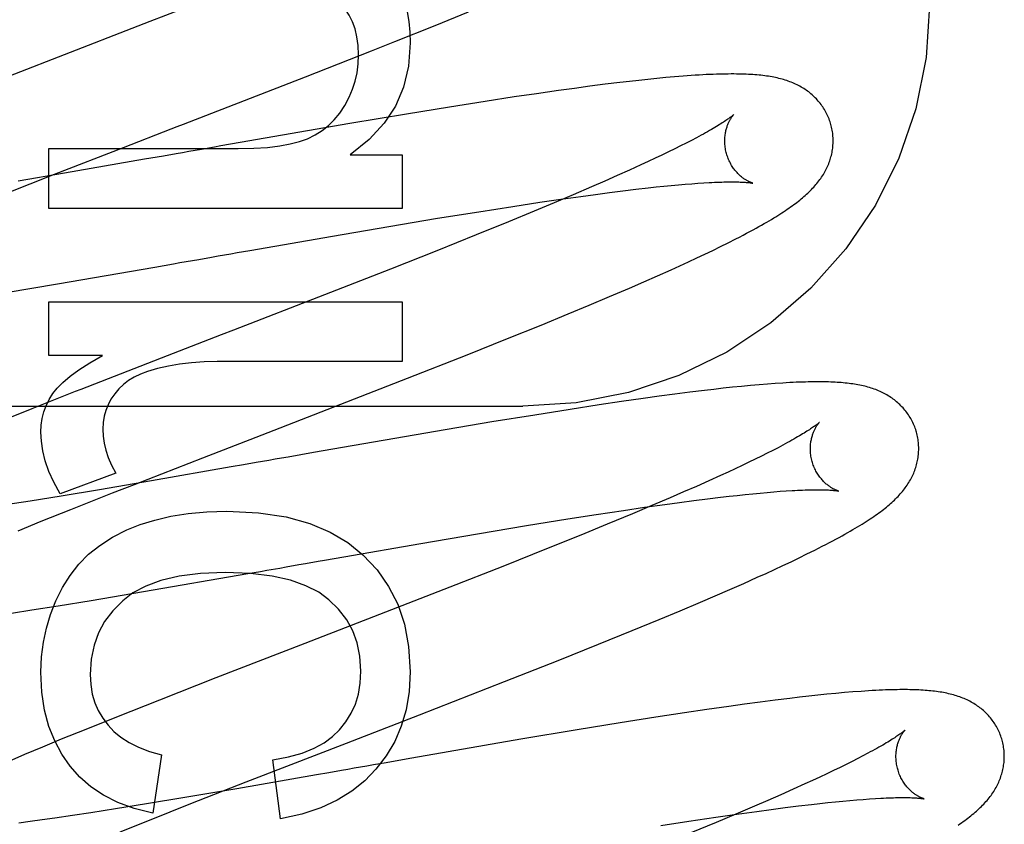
# Model space of a CAD drawing. Header units: inches. Extents: x 0 to 184, y 0 to 119.
# Tile 38 of 116: x 82.483 to 82.665, y 44.373 to 44.521. Entities that reach past the tile are written whole.
import ezdxf

# ---------------------------------------------------------------- set-up
doc = ezdxf.new("R2010")
doc.units = ezdxf.units.IN
doc.header["$LTSCALE"] = 10.121375
doc.header["$MEASUREMENT"] = 0
doc.linetypes.add('HIDDEN', pattern=[0.2, 0.1, -0.1])
doc.layers.add('DEFAULT_2', color=8, linetype='HIDDEN')

msp = doc.modelspace()

# ---------------------------------------------------------------- linework, layer by layer
at = {"layer": 'DEFAULT_2', "color": 8, "linetype": 'HIDDEN'}
for p, q in [((82.58828, 47.91876), (82.58828, 42.41826)), ((82.55957, 44.52016), (82.56571, 44.52266)), ((82.55215, 44.51719), (82.55957, 44.52016)), ((82.54782, 44.51547), (82.55215, 44.51719)), ((82.53563, 44.51068), (82.54782, 44.51547)), ((82.59364, 44.50964), (82.59092, 44.50931)), ((82.59541, 44.50984), (82.59364, 44.50964)), ((82.59714, 44.51004), (82.59541, 44.50984)), ((82.59883, 44.51022), (82.59714, 44.51004)), ((82.60048, 44.51039), (82.59883, 44.51022)), ((82.60211, 44.51054), (82.60048, 44.51039)), ((82.60373, 44.51068), (82.60211, 44.51054)), ((82.60531, 44.51081), (82.60373, 44.51068)), ((82.57828, 44.50758), (82.57414, 44.50697)), ((82.58232, 44.50816), (82.57828, 44.50758)), ((82.58526, 44.50856), (82.58232, 44.50816)), ((82.58813, 44.50895), (82.58526, 44.50856)), ((82.59092, 44.50931), (82.58813, 44.50895)), ((82.5688, 44.50615), (82.5622, 44.5051)), ((82.57414, 44.50697), (82.5688, 44.50615)), ((82.5622, 44.5051), (82.55428, 44.50381)), ((82.55428, 44.50381), (82.54381, 44.50205)), ((82.54381, 44.50205), (82.52361, 44.49856)), ((82.52361, 44.49856), (82.52004, 44.49794)), ((82.6059, 44.49847), (82.60486, 44.49794)), ((82.60688, 44.49897), (82.6059, 44.49847)), ((82.60779, 44.49946), (82.60688, 44.49897)), ((82.4883, 44.49744), (82.52323, 44.49744)), ((82.4883, 44.48639), (82.4883, 44.49744)), ((82.48933, 44.49272), (82.50207, 44.49767)), ((82.60263, 44.49684), (82.60143, 44.49626)), ((82.60377, 44.4974), (82.60263, 44.49684)), ((82.60486, 44.49794), (82.60377, 44.4974)), ((82.50593, 44.49547), (82.49121, 44.49291)), ((82.50825, 44.49587), (82.50593, 44.49547)), ((82.54392, 44.49628), (82.5535, 44.49628)), ((82.5535, 44.49628), (82.5535, 44.48639)), ((82.59888, 44.49505), (82.59753, 44.49443)), ((82.60018, 44.49567), (82.59888, 44.49505)), ((82.60143, 44.49626), (82.60018, 44.49567)), ((82.59541, 44.49346), (82.59318, 44.49246)), ((82.59753, 44.49443), (82.59541, 44.49346)), ((82.48033, 44.48918), (82.48933, 44.49272)), ((82.49121, 44.49291), (82.48261, 44.49144)), ((82.59086, 44.49143), (82.58844, 44.49038)), ((82.59318, 44.49246), (82.59086, 44.49143)), ((82.58844, 44.49038), (82.58507, 44.48893)), ((82.59173, 44.48934), (82.59422, 44.48966)), ((82.59422, 44.48966), (82.59661, 44.48995)), ((82.59661, 44.48995), (82.5989, 44.49021)), ((82.5989, 44.49021), (82.60037, 44.49037)), ((82.60037, 44.49037), (82.60178, 44.49051)), ((82.60178, 44.49051), (82.60314, 44.49065)), ((82.60314, 44.49065), (82.60445, 44.49077)), ((82.60445, 44.49077), (82.60571, 44.49087)), ((82.60571, 44.49087), (82.60691, 44.49097)), ((82.60691, 44.49097), (82.60805, 44.49105)), ((82.60805, 44.49105), (82.60914, 44.49112)), ((82.57888, 44.48755), (82.58274, 44.48811)), ((82.58507, 44.48893), (82.58154, 44.48744)), ((82.58274, 44.48811), (82.58645, 44.48864)), ((82.58645, 44.48864), (82.58914, 44.489)), ((82.58914, 44.489), (82.59173, 44.48934)), ((82.5535, 44.48639), (82.4883, 44.48639)), ((82.56003, 44.48459), (82.56762, 44.48581)), ((82.56762, 44.48581), (82.57388, 44.48679)), ((82.57787, 44.48591), (82.57311, 44.48394)), ((82.57388, 44.48679), (82.57888, 44.48755)), ((82.58154, 44.48744), (82.57787, 44.48591)), ((82.55105, 44.48309), (82.56003, 44.48459)), ((82.57311, 44.48394), (82.56714, 44.48152)), ((82.54066, 44.48132), (82.55105, 44.48309)), ((82.52539, 44.47867), (82.54066, 44.48132)), ((82.56714, 44.48152), (82.5599, 44.47861)), ((82.61364, 44.48007), (82.61503, 44.48078)), ((82.52303, 44.47826), (82.52539, 44.47867)), ((82.60935, 44.47798), (82.61081, 44.47868)), ((82.61081, 44.47868), (82.61223, 44.47938)), ((82.61223, 44.47938), (82.61364, 44.48007)), ((82.51833, 44.47743), (82.51951, 44.47764)), ((82.60631, 44.47656), (82.60785, 44.47728)), ((82.60785, 44.47728), (82.60935, 44.47798)), ((82.48986, 44.47249), (82.50784, 44.4756)), ((82.50784, 44.4756), (82.51132, 44.4762)), ((82.60062, 44.47399), (82.60311, 44.4751)), ((82.60311, 44.4751), (82.60473, 44.47583)), ((82.60473, 44.47583), (82.60631, 44.47656)), ((82.55023, 44.47479), (82.53917, 44.47047)), ((82.59805, 44.47285), (82.60062, 44.47399)), ((82.48039, 44.47089), (82.48986, 44.47249)), ((82.59176, 44.47015), (82.59541, 44.47171)), ((82.59541, 44.47171), (82.59805, 44.47285)), ((82.588, 44.46856), (82.59176, 44.47015)), ((82.4883, 44.4692), (82.5535, 44.4692)), ((82.4883, 44.45926), (82.4883, 44.4692)), ((82.5535, 44.4692), (82.5535, 44.45815)), ((82.58412, 44.46695), (82.588, 44.46856)), ((82.57911, 44.46489), (82.58412, 44.46695)), ((82.57292, 44.46239), (82.57911, 44.46489)), ((82.52011, 44.46309), (82.51014, 44.45923)), ((82.56546, 44.45941), (82.57292, 44.46239)), ((82.49819, 44.45926), (82.4883, 44.45926)), ((82.51014, 44.45923), (82.49418, 44.45301)), ((82.5545, 44.45509), (82.56546, 44.45941)), ((82.5535, 44.45815), (82.51937, 44.45815)), ((82.61274, 44.45323), (82.61101, 44.45303)), ((82.61443, 44.45341), (82.61274, 44.45323)), ((82.61611, 44.45358), (82.61443, 44.45341)), ((82.61775, 44.45374), (82.61611, 44.45358)), ((82.61935, 44.45388), (82.61775, 44.45374)), ((82.62088, 44.454), (82.61935, 44.45388)), ((82.62233, 44.45411), (82.62088, 44.454)), ((82.59797, 44.45135), (82.59395, 44.45077)), ((82.6009, 44.45175), (82.59797, 44.45135)), ((82.60377, 44.45214), (82.6009, 44.45175)), ((82.60655, 44.45249), (82.60377, 44.45214)), ((82.60926, 44.45283), (82.60655, 44.45249)), ((82.61101, 44.45303), (82.60926, 44.45283)), ((82.10078, 44.44993), (82.57578, 44.44993)), ((82.48518, 44.44945), (82.47949, 44.44717)), ((82.58982, 44.45016), (82.58451, 44.44934)), ((82.59395, 44.45077), (82.58982, 44.45016)), ((82.57794, 44.4483), (82.57005, 44.44702)), ((82.58451, 44.44934), (82.57794, 44.4483)), ((82.57005, 44.44702), (82.55963, 44.44527)), ((82.55963, 44.44527), (82.54071, 44.442)), ((82.62284, 44.44227), (82.62188, 44.44177)), ((82.62375, 44.44275), (82.62284, 44.44227)), ((82.50407, 44.43551), (82.51668, 44.44042)), ((82.53479, 44.44096), (82.53243, 44.44055)), ((82.53715, 44.44138), (82.53479, 44.44096)), ((82.54071, 44.442), (82.53715, 44.44138)), ((82.61978, 44.44072), (82.61865, 44.44016)), ((82.62086, 44.44125), (82.61978, 44.44072)), ((82.62188, 44.44177), (82.62086, 44.44125)), ((82.52191, 44.43871), (82.50725, 44.43616)), ((82.52423, 44.43911), (82.52191, 44.43871)), ((82.52656, 44.43952), (82.52423, 44.43911)), ((82.61623, 44.439), (82.61495, 44.43839)), ((82.61747, 44.43959), (82.61623, 44.439)), ((82.61865, 44.44016), (82.61747, 44.43959)), ((82.50064, 44.43759), (82.49039, 44.43378)), ((82.61222, 44.43714), (82.61006, 44.43615)), ((82.61361, 44.43777), (82.61222, 44.43714)), ((82.61495, 44.43839), (82.61361, 44.43777)), ((82.50725, 44.43616), (82.49764, 44.43452)), ((82.50004, 44.43393), (82.50407, 44.43551)), ((82.60779, 44.43514), (82.60542, 44.4341)), ((82.61006, 44.43615), (82.60779, 44.43514)), ((82.49056, 44.43335), (82.48483, 44.43243)), ((82.49764, 44.43452), (82.49056, 44.43335)), ((82.49234, 44.43088), (82.50004, 44.43393)), ((82.60542, 44.4341), (82.60296, 44.43304)), ((82.60983, 44.43284), (82.61225, 44.43314)), ((82.61225, 44.43314), (82.6138, 44.43332)), ((82.6138, 44.43332), (82.61531, 44.43348)), ((82.61531, 44.43348), (82.61676, 44.43364)), ((82.61676, 44.43364), (82.61817, 44.43378)), ((82.61817, 44.43378), (82.61952, 44.43391)), ((82.61952, 44.43391), (82.62081, 44.43403)), ((82.62081, 44.43403), (82.62205, 44.43413)), ((82.62205, 44.43413), (82.62323, 44.43422)), ((82.62323, 44.43422), (82.62436, 44.4343)), ((82.48483, 44.43243), (82.48031, 44.43172)), ((82.59434, 44.43071), (82.59823, 44.43128)), ((82.59954, 44.43158), (82.59597, 44.43007)), ((82.59823, 44.43128), (82.60198, 44.43181)), ((82.60296, 44.43304), (82.59954, 44.43158)), ((82.60198, 44.43181), (82.60469, 44.43218)), ((82.60469, 44.43218), (82.60731, 44.43253)), ((82.60731, 44.43253), (82.60983, 44.43284)), ((82.48689, 44.4287), (82.49234, 44.43088)), ((82.58403, 44.42912), (82.58928, 44.42994)), ((82.58928, 44.42994), (82.59434, 44.43071)), ((82.59597, 44.43007), (82.59131, 44.42814)), ((82.48261, 44.42695), (82.48689, 44.4287)), ((82.56738, 44.42639), (82.57641, 44.42789)), ((82.57641, 44.42789), (82.58403, 44.42912)), ((82.59131, 44.42814), (82.58647, 44.42616)), ((82.55693, 44.42461), (82.56738, 44.42639)), ((82.58647, 44.42616), (82.58042, 44.42372)), ((82.54273, 44.42215), (82.55693, 44.42461)), ((82.62961, 44.42337), (82.63099, 44.42408)), ((82.58042, 44.42372), (82.57204, 44.42038)), ((82.62672, 44.42195), (82.62818, 44.42266)), ((82.62818, 44.42266), (82.62961, 44.42337)), ((82.53917, 44.42153), (82.54273, 44.42215)), ((82.57204, 44.42038), (82.56228, 44.41654)), ((82.62221, 44.41982), (82.62375, 44.42053)), ((82.62375, 44.42053), (82.62525, 44.42124)), ((82.62525, 44.42124), (82.62672, 44.42195)), ((82.50574, 44.41571), (82.52503, 44.41905)), ((82.52503, 44.41905), (82.52737, 44.41946)), ((82.53089, 44.42007), (82.53207, 44.42028)), ((82.61901, 44.41836), (82.62063, 44.41909)), ((82.62063, 44.41909), (82.62221, 44.41982)), ((82.61393, 44.4161), (82.61651, 44.41724)), ((82.61651, 44.41724), (82.61901, 44.41836)), ((82.49613, 44.4141), (82.50574, 44.41571)), ((82.56228, 44.41654), (82.55565, 44.41395)), ((82.60854, 44.41378), (82.61127, 44.41495)), ((82.61127, 44.41495), (82.61393, 44.4161)), ((82.48516, 44.41233), (82.49003, 44.4131)), ((82.49003, 44.4131), (82.49613, 44.4141)), ((82.60479, 44.41219), (82.60854, 44.41378)), ((82.48142, 44.41176), (82.48516, 44.41233)), ((82.60092, 44.41058), (82.60479, 44.41219)), ((82.59593, 44.40852), (82.60092, 44.41058)), ((82.58974, 44.40601), (82.59593, 44.40852)), ((82.58228, 44.40302), (82.58974, 44.40601)), ((82.5724, 44.39913), (82.58228, 44.40302)), ((82.51913, 44.3998), (82.50869, 44.39572)), ((82.55669, 44.393), (82.5724, 44.39913)), ((82.63187, 44.39679), (82.6302, 44.39661)), ((82.63352, 44.39694), (82.63187, 44.39679)), ((82.63512, 44.39709), (82.63352, 44.39694)), ((82.63667, 44.39721), (82.63512, 44.39709)), ((82.50869, 44.39572), (82.50076, 44.39258)), ((82.61667, 44.39496), (82.61374, 44.39455)), ((82.61953, 44.39534), (82.61667, 44.39496)), ((82.62232, 44.3957), (82.61953, 44.39534)), ((82.62503, 44.39603), (82.62232, 44.3957)), ((82.62679, 44.39624), (82.62503, 44.39603)), ((82.62851, 44.39643), (82.62679, 44.39624)), ((82.6302, 44.39661), (82.62851, 44.39643)), ((82.60558, 44.39336), (82.60027, 44.39255)), ((82.60972, 44.39398), (82.60558, 44.39336)), ((82.61374, 44.39455), (82.60972, 44.39398)), ((82.50076, 44.39258), (82.4951, 44.39031)), ((82.5937, 44.39151), (82.5858, 44.39022)), ((82.60027, 44.39255), (82.5937, 44.39151)), ((82.4951, 44.39031), (82.49059, 44.38847)), ((82.5858, 44.39022), (82.57538, 44.38847)), ((82.49059, 44.38847), (82.48714, 44.38705)), ((82.57538, 44.38847), (82.55527, 44.38499)), ((82.48714, 44.38705), (82.48383, 44.38566)), ((82.63942, 44.3859), (82.63851, 44.38542)), ((82.48383, 44.38566), (82.48145, 44.38465)), ((82.50911, 44.38559), (82.50746, 44.37484)), ((82.53103, 44.3738), (82.52962, 44.38467)), ((82.55053, 44.38416), (82.54817, 44.38375)), ((82.5529, 44.38458), (82.55053, 44.38416)), ((82.55527, 44.38499), (82.5529, 44.38458)), ((82.63651, 44.38439), (82.63542, 44.38385)), ((82.63754, 44.38491), (82.63651, 44.38439)), ((82.63851, 44.38542), (82.63754, 44.38491)), ((82.52472, 44.38062), (82.53219, 44.38352)), ((82.53997, 44.38231), (82.53766, 44.38191)), ((82.5423, 44.38272), (82.53997, 44.38231)), ((82.63309, 44.38271), (82.63184, 44.38212)), ((82.63428, 44.38329), (82.63309, 44.38271)), ((82.63542, 44.38385), (82.63428, 44.38329)), ((82.51451, 44.37662), (82.52472, 44.38062)), ((82.53766, 44.38191), (82.52299, 44.37936)), ((82.6292, 44.38089), (82.6278, 44.38025)), ((82.63054, 44.38151), (82.6292, 44.38089)), ((82.63184, 44.38212), (82.63054, 44.38151)), ((82.52299, 44.37936), (82.51338, 44.37773)), ((82.62562, 44.37926), (82.62334, 44.37825)), ((82.6278, 44.38025), (82.62562, 44.37926)), ((82.51338, 44.37773), (82.50631, 44.37655)), ((82.62095, 44.3772), (82.61848, 44.37613)), ((82.62334, 44.37825), (82.62095, 44.3772)), ((82.63053, 44.37663), (82.632, 44.37679)), ((82.632, 44.37679), (82.63342, 44.37694)), ((82.63342, 44.37694), (82.63479, 44.37707)), ((82.63479, 44.37707), (82.63611, 44.37719)), ((82.63611, 44.37719), (82.63737, 44.3773)), ((82.63737, 44.3773), (82.63857, 44.37739)), ((82.63857, 44.37739), (82.63972, 44.37748)), ((82.63972, 44.37748), (82.6408, 44.37755)), ((82.49606, 44.37492), (82.49263, 44.37441)), ((82.50058, 44.37563), (82.49606, 44.37492)), ((82.50631, 44.37655), (82.50058, 44.37563)), ((82.50685, 44.37358), (82.51451, 44.37662)), ((82.61848, 44.37613), (82.61504, 44.37466)), ((82.61523, 44.37466), (82.61892, 44.37518)), ((82.61892, 44.37518), (82.62159, 44.37554)), ((82.62159, 44.37554), (82.62417, 44.37587)), ((82.62417, 44.37587), (82.62664, 44.37618)), ((82.62664, 44.37618), (82.62901, 44.37646)), ((82.62901, 44.37646), (82.63053, 44.37663)), ((82.48485, 44.37331), (82.48275, 44.37303)), ((82.48706, 44.3736), (82.48485, 44.37331)), ((82.48938, 44.37393), (82.48706, 44.3736)), ((82.49263, 44.37441), (82.48938, 44.37393)), ((82.50146, 44.37141), (82.50685, 44.37358)), ((82.60119, 44.37255), (82.60638, 44.37335)), ((82.60638, 44.37335), (82.61138, 44.3741)), ((82.61145, 44.37315), (82.60677, 44.37121)), ((82.61138, 44.3741), (82.61523, 44.37466)), ((82.61504, 44.37466), (82.61145, 44.37315))]:
    msp.add_line(p, q, dxfattribs=at)
for points in [[(82.55276, 44.52777), (82.55342, 44.52614), (82.55396, 44.52445), (82.5544, 44.5227), (82.55471, 44.52087), (82.5549, 44.51896), (82.55497, 44.51697)], [(82.52261, 44.52696), (82.50693, 44.52089), (82.50581, 44.52046), (82.5047, 44.52003), (82.50358, 44.5196), (82.48085, 44.51077)], [(82.54546, 44.51476), (82.54537, 44.5165), (82.54515, 44.5181), (82.54479, 44.51955), (82.54431, 44.52086), (82.54372, 44.52205), (82.54302, 44.52312)], [(82.65078, 44.52386), (82.65015, 44.51425), (82.64825, 44.5048), (82.64511, 44.49566), (82.6408, 44.487), (82.63536, 44.47896), (82.62891, 44.47168), (82.62154, 44.46528), (82.61337, 44.45988), (82.60456, 44.45559), (82.59525, 44.45246), (82.5856, 44.45057), (82.57578, 44.44993)], [(82.55497, 44.51697), (82.55463, 44.51267), (82.55372, 44.50877), (82.55227, 44.5053), (82.55019, 44.50213), (82.5474, 44.49911), (82.54392, 44.49628)], [(82.54293, 44.50543), (82.54371, 44.50691), (82.54435, 44.5084), (82.54483, 44.50991), (82.54517, 44.51145), (82.54538, 44.51307), (82.54546, 44.51476)], [(82.63261, 44.5019), (82.63254, 44.50212), (82.63245, 44.50239), (82.63236, 44.50266), (82.63227, 44.50292), (82.63216, 44.50318), (82.63205, 44.50344), (82.63193, 44.50369), (82.63181, 44.50394), (82.63168, 44.50419), (82.63155, 44.50443), (82.63141, 44.50467), (82.63126, 44.50491), (82.63111, 44.50514), (82.63095, 44.50537), (82.63079, 44.50559), (82.63062, 44.50581), (82.63045, 44.50602), (82.63027, 44.50623), (82.63009, 44.50644), (82.62991, 44.50663), (82.62972, 44.50683), (82.62952, 44.50702), (82.62932, 44.5072), (82.62912, 44.50738), (82.62892, 44.50756), (82.62871, 44.50773), (82.6285, 44.5079), (82.62828, 44.50806), (82.62805, 44.50822), (82.62783, 44.50837), (82.62759, 44.50852), (82.62735, 44.50867), (82.62711, 44.50881), (82.62686, 44.50895), (82.62661, 44.50909), (82.62635, 44.50922), (82.62609, 44.50934), (82.62583, 44.50946), (82.62556, 44.50958), (82.62529, 44.50969), (82.62501, 44.50979), (82.62474, 44.50989), (82.62445, 44.50999), (82.62416, 44.51008), (82.62387, 44.51017), (82.62358, 44.51026), (82.62328, 44.51034), (82.62298, 44.51041), (82.62267, 44.51048), (82.62236, 44.51055), (82.62205, 44.51062), (82.62173, 44.51068), (82.6214, 44.51073), (82.62107, 44.51079), (82.62074, 44.51084), (82.6204, 44.51088), (82.62005, 44.51093), (82.61969, 44.51097), (82.61933, 44.511), (82.61896, 44.51104), (82.61858, 44.51107), (82.61819, 44.5111), (82.61779, 44.51112), (82.61738, 44.51115), (82.61696, 44.51117), (82.61653, 44.51118), (82.61609, 44.51119), (82.61563, 44.5112), (82.61516, 44.51121), (82.61468, 44.51122), (82.61418, 44.51122), (82.61367, 44.51121), (82.61314, 44.51121), (82.6126, 44.5112), (82.61204, 44.51118), (82.61146, 44.51116), (82.61087, 44.51114), (82.61025, 44.51112), (82.60961, 44.51109), (82.60895, 44.51105), (82.60827, 44.51101), (82.60756, 44.51097), (82.60683, 44.51092), (82.60531, 44.51081)], [(82.50207, 44.49767), (82.51089, 44.50108), (82.512, 44.50151), (82.51312, 44.50194), (82.51424, 44.50238), (82.53563, 44.51068)], [(82.536, 44.49928), (82.53741, 44.49996), (82.53871, 44.50077), (82.53988, 44.50169), (82.54097, 44.50276), (82.54199, 44.50401), (82.54293, 44.50543)], [(82.61468, 44.50374), (82.61468, 44.50373), (82.61467, 44.50372), (82.61465, 44.50371), (82.61463, 44.50369), (82.6146, 44.50366), (82.61455, 44.50362), (82.6145, 44.50358), (82.61444, 44.50353), (82.61437, 44.50347), (82.61429, 44.5034), (82.61419, 44.50333), (82.61409, 44.50325), (82.61397, 44.50316), (82.61384, 44.50307), (82.6137, 44.50297), (82.61354, 44.50286), (82.61337, 44.50274), (82.61319, 44.50261), (82.61299, 44.50248), (82.61278, 44.50234), (82.61255, 44.50219), (82.61231, 44.50204), (82.61205, 44.50188), (82.61178, 44.50171), (82.61149, 44.50154), (82.61119, 44.50136), (82.61087, 44.50117), (82.61054, 44.50098), (82.61019, 44.50078), (82.60983, 44.50057), (82.60945, 44.50036), (82.60906, 44.50014), (82.60865, 44.49992), (82.60823, 44.49969), (82.60779, 44.49946)], [(82.61334, 44.49654), (82.61328, 44.49675), (82.61322, 44.49699), (82.61317, 44.49724), (82.61313, 44.49748), (82.61309, 44.49772), (82.61307, 44.49796), (82.61304, 44.4982), (82.61303, 44.49844), (82.61302, 44.49867), (82.61302, 44.49891), (82.61302, 44.49913), (82.61303, 44.49936), (82.61305, 44.49958), (82.61307, 44.49979), (82.61309, 44.5), (82.61312, 44.50021), (82.61316, 44.50041), (82.6132, 44.5006), (82.61324, 44.50079), (82.61328, 44.50097), (82.61333, 44.50114), (82.61338, 44.50131), (82.61343, 44.50147), (82.61348, 44.50163), (82.61354, 44.50178), (82.61359, 44.50192), (82.61365, 44.50206), (82.61371, 44.50219), (82.61377, 44.50232), (82.61383, 44.50244), (82.61388, 44.50256), (82.61394, 44.50267), (82.614, 44.50278), (82.61406, 44.50288), (82.61411, 44.50297), (82.61417, 44.50306), (82.61422, 44.50314), (82.61428, 44.50322), (82.61433, 44.5033), (82.61438, 44.50336), (82.61442, 44.50343), (82.61447, 44.50348), (82.61451, 44.50354), (82.61454, 44.50358), (82.61458, 44.50362), (82.61461, 44.50366), (82.61463, 44.50368), (82.61465, 44.50371), (82.61467, 44.50372), (82.61468, 44.50373), (82.61468, 44.50374)], [(82.62763, 44.48859), (82.62787, 44.48881), (82.62811, 44.48902), (82.62835, 44.48924), (82.62858, 44.48946), (82.6288, 44.48968), (82.62902, 44.4899), (82.62923, 44.49012), (82.62944, 44.49034), (82.62964, 44.49057), (82.62984, 44.4908), (82.63003, 44.49103), (82.63021, 44.49126), (82.63039, 44.49149), (82.63056, 44.49172), (82.63073, 44.49196), (82.63089, 44.4922), (82.63105, 44.49243), (82.6312, 44.49268), (82.63135, 44.49292), (82.63149, 44.49317), (82.63162, 44.49342), (82.63175, 44.49367), (82.63187, 44.49392), (82.63198, 44.49416), (82.63209, 44.49441), (82.63219, 44.49466), (82.63229, 44.49492), (82.63238, 44.49517), (82.63246, 44.49542), (82.63254, 44.49568), (82.63261, 44.49594), (82.63268, 44.4962), (82.63274, 44.49647), (82.6328, 44.49673), (82.63285, 44.497), (82.63289, 44.49727), (82.63293, 44.49754), (82.63296, 44.49781), (82.63298, 44.49808), (82.633, 44.49836), (82.63301, 44.49863), (82.63301, 44.49891), (82.63301, 44.49919), (82.633, 44.49946), (82.63298, 44.49974), (82.63296, 44.50002), (82.63293, 44.50029), (82.63289, 44.50057), (82.63284, 44.50085), (82.63279, 44.50112), (82.63273, 44.50139), (82.63267, 44.50166), (82.63261, 44.5019)], [(82.52323, 44.49744), (82.5261, 44.49751), (82.52865, 44.49767), (82.5309, 44.49795), (82.53285, 44.49831), (82.53456, 44.49876), (82.536, 44.49928)], [(82.51648, 44.49731), (82.5153, 44.49711), (82.51412, 44.4969), (82.51294, 44.49669), (82.51176, 44.49649)], [(82.52004, 44.49794), (82.51885, 44.49773), (82.51648, 44.49731)], [(82.51176, 44.49649), (82.50942, 44.49608), (82.50825, 44.49587)], [(82.61819, 44.49107), (82.61819, 44.49107), (82.6182, 44.49107), (82.61819, 44.49107), (82.61818, 44.49107), (82.61815, 44.49108), (82.61812, 44.49109), (82.61808, 44.4911), (82.61804, 44.49112), (82.61799, 44.49114), (82.61793, 44.49116), (82.61787, 44.49118), (82.6178, 44.49121), (82.61773, 44.49124), (82.61765, 44.49127), (82.61757, 44.49131), (82.61748, 44.49135), (82.61739, 44.4914), (82.6173, 44.49144), (82.6172, 44.4915), (82.6171, 44.49155), (82.617, 44.49161), (82.61689, 44.49168), (82.61678, 44.49175), (82.61667, 44.49182), (82.61655, 44.4919), (82.61643, 44.49199), (82.61631, 44.49208), (82.61619, 44.49217), (82.61607, 44.49227), (82.61594, 44.49238), (82.61581, 44.49249), (82.61569, 44.49261), (82.61556, 44.49274), (82.61543, 44.49287), (82.61529, 44.49301), (82.61516, 44.49315), (82.61503, 44.49331), (82.6149, 44.49346), (82.61477, 44.49363), (82.61465, 44.4938), (82.61452, 44.49398), (82.6144, 44.49417), (82.61428, 44.49436), (82.61416, 44.49456), (82.61405, 44.49477), (82.61394, 44.49498), (82.61383, 44.49519), (82.61373, 44.49541), (82.61364, 44.49564), (82.61355, 44.49586), (82.61347, 44.4961), (82.6134, 44.49633), (82.61334, 44.49654)], [(82.60914, 44.49112), (82.61016, 44.49118), (82.61065, 44.49121), (82.61113, 44.49123), (82.61159, 44.49125), (82.61203, 44.49126), (82.61246, 44.49128), (82.61287, 44.49129), (82.61327, 44.4913), (82.61365, 44.4913), (82.61401, 44.49131), (82.61436, 44.49131), (82.61469, 44.49131), (82.61501, 44.4913), (82.61531, 44.4913), (82.61559, 44.49129), (82.61586, 44.49128), (82.61611, 44.49127), (82.61635, 44.49126), (82.61657, 44.49125), (82.61678, 44.49124), (82.61696, 44.49122), (82.61714, 44.49121), (82.61729, 44.49119), (82.61743, 44.49118), (82.61756, 44.49117), (82.61767, 44.49115), (82.61778, 44.49114), (82.61787, 44.49113), (82.61794, 44.49112), (82.61801, 44.4911), (82.61807, 44.49109), (82.61811, 44.49109), (82.61815, 44.49108), (82.61818, 44.49107), (82.61819, 44.49107)], [(82.61503, 44.48078), (82.61571, 44.48113), (82.61638, 44.48148), (82.61702, 44.48182), (82.61764, 44.48215), (82.61823, 44.48246), (82.61879, 44.48277), (82.61932, 44.48307), (82.61982, 44.48335), (82.62031, 44.48363), (82.62077, 44.48389), (82.62121, 44.48415), (82.62163, 44.4844), (82.62204, 44.48465), (82.62243, 44.48489), (82.62281, 44.48512), (82.62317, 44.48535), (82.62353, 44.48558), (82.62387, 44.4858), (82.62421, 44.48603), (82.62453, 44.48625), (82.62485, 44.48646), (82.62516, 44.48668), (82.62546, 44.48689), (82.62575, 44.48711), (82.62604, 44.48732), (82.62632, 44.48753), (82.62659, 44.48774), (82.62686, 44.48795), (82.62712, 44.48816), (82.62738, 44.48838), (82.62763, 44.48859)], [(82.5599, 44.47861), (82.55132, 44.47522), (82.55023, 44.47479)], [(82.51132, 44.4762), (82.51248, 44.47641), (82.51482, 44.47682)], [(82.51482, 44.47682), (82.51599, 44.47702), (82.51833, 44.47743)], [(82.51951, 44.47764), (82.52186, 44.47805), (82.52303, 44.47826)], [(82.53917, 44.47047), (82.52234, 44.46395), (82.52011, 44.46309)], [(82.48904, 44.45226), (82.48981, 44.45325), (82.49087, 44.45431), (82.49221, 44.45544), (82.49385, 44.45664), (82.49585, 44.45791), (82.49819, 44.45926)], [(82.51937, 44.45815), (82.51694, 44.45809), (82.51463, 44.45793), (82.51243, 44.45766), (82.51035, 44.4573), (82.50836, 44.45685), (82.50647, 44.45631)], [(82.50647, 44.45631), (82.50519, 44.45584), (82.50403, 44.45529), (82.503, 44.45467), (82.50208, 44.45395), (82.50122, 44.45313), (82.50044, 44.45221)], [(82.51668, 44.44042), (82.52654, 44.44424), (82.52765, 44.44467), (82.52876, 44.44509), (82.52987, 44.44553), (82.5545, 44.45509)], [(82.6484, 44.44511), (82.64833, 44.44533), (82.64825, 44.4456), (82.64816, 44.44586), (82.64806, 44.44612), (82.64795, 44.44638), (82.64784, 44.44664), (82.64773, 44.44689), (82.64761, 44.44714), (82.64748, 44.44739), (82.64734, 44.44763), (82.6472, 44.44787), (82.64706, 44.4481), (82.64691, 44.44834), (82.64675, 44.44856), (82.64659, 44.44878), (82.64642, 44.449), (82.64625, 44.44921), (82.64608, 44.44942), (82.6459, 44.44963), (82.64571, 44.44983), (82.64552, 44.45002), (82.64533, 44.45021), (82.64514, 44.45039), (82.64494, 44.45057), (82.64473, 44.45075), (82.64452, 44.45092), (82.64431, 44.45108), (82.6441, 44.45125), (82.64388, 44.4514), (82.64365, 44.45156), (82.64342, 44.45171), (82.64318, 44.45186), (82.64294, 44.452), (82.64269, 44.45214), (82.64244, 44.45227), (82.64218, 44.4524), (82.64193, 44.45253), (82.64166, 44.45265), (82.6414, 44.45276), (82.64113, 44.45287), (82.64086, 44.45298), (82.64058, 44.45308), (82.6403, 44.45318), (82.64001, 44.45327), (82.63972, 44.45336), (82.63943, 44.45345), (82.63913, 44.45353), (82.63883, 44.45361), (82.63853, 44.45368), (82.63822, 44.45375), (82.63791, 44.45381), (82.63759, 44.45387), (82.63727, 44.45393), (82.63695, 44.45398), (82.63662, 44.45403), (82.63628, 44.45408), (82.63594, 44.45412), (82.6356, 44.45416), (82.63525, 44.4542), (82.63489, 44.45424), (82.63452, 44.45427), (82.63415, 44.4543), (82.63377, 44.45432), (82.63338, 44.45434), (82.63299, 44.45436), (82.63258, 44.45438), (82.63217, 44.4544), (82.63174, 44.45441), (82.63131, 44.45442), (82.63086, 44.45442), (82.6304, 44.45442), (82.62993, 44.45442), (82.62945, 44.45442), (82.62895, 44.45441), (82.62843, 44.45441), (82.6279, 44.45439), (82.62736, 44.45438), (82.62679, 44.45436), (82.62621, 44.45433), (82.62561, 44.45431), (82.625, 44.45428), (82.62436, 44.45424), (82.6237, 44.4542), (82.62233, 44.45411)], [(82.49418, 44.45301), (82.49315, 44.45261), (82.48518, 44.44945)], [(82.48683, 44.44514), (82.48689, 44.44643), (82.48708, 44.44767), (82.48738, 44.44886), (82.48781, 44.45002), (82.48836, 44.45115), (82.48904, 44.45226)], [(82.50044, 44.45221), (82.49976, 44.45121), (82.49921, 44.45019), (82.49879, 44.44915), (82.4985, 44.44807), (82.49831, 44.44691), (82.49825, 44.44569)], [(82.63047, 44.44694), (82.63046, 44.44694), (82.63045, 44.44692), (82.63042, 44.4469), (82.63039, 44.44687), (82.63035, 44.44684), (82.6303, 44.4468), (82.63025, 44.44675), (82.63018, 44.44669), (82.6301, 44.44663), (82.63001, 44.44656), (82.62991, 44.44648), (82.6298, 44.4464), (82.62967, 44.4463), (82.62953, 44.4462), (82.62938, 44.4461), (82.62922, 44.44598), (82.62904, 44.44586), (82.62885, 44.44573), (82.62864, 44.44559), (82.62842, 44.44545), (82.62818, 44.4453), (82.62793, 44.44514), (82.62766, 44.44498), (82.62738, 44.4448), (82.62709, 44.44463), (82.62678, 44.44444), (82.62645, 44.44425), (82.62611, 44.44406), (82.62575, 44.44385), (82.62538, 44.44364), (82.62499, 44.44343), (82.62459, 44.44321), (82.62418, 44.44298), (82.62375, 44.44275)], [(82.62913, 44.43975), (82.62907, 44.43996), (82.62901, 44.4402), (82.62896, 44.44044), (82.62892, 44.44068), (82.62889, 44.44093), (82.62886, 44.44117), (82.62883, 44.44141), (82.62882, 44.44164), (82.62881, 44.44188), (82.62881, 44.44211), (82.62881, 44.44234), (82.62882, 44.44256), (82.62884, 44.44278), (82.62886, 44.44299), (82.62888, 44.4432), (82.62891, 44.44341), (82.62895, 44.4436), (82.62899, 44.4438), (82.62903, 44.44398), (82.62907, 44.44416), (82.62912, 44.44434), (82.62917, 44.44451), (82.62922, 44.44467), (82.62927, 44.44482), (82.62933, 44.44497), (82.62938, 44.44512), (82.62944, 44.44526), (82.6295, 44.44539), (82.62955, 44.44552), (82.62961, 44.44564), (82.62967, 44.44576), (82.62973, 44.44587), (82.62979, 44.44597), (82.62984, 44.44607), (82.6299, 44.44617), (82.62995, 44.44626), (82.63001, 44.44634), (82.63006, 44.44642), (82.63011, 44.4465), (82.63016, 44.44656), (82.63021, 44.44663), (82.63025, 44.44669), (82.63029, 44.44674), (82.63033, 44.44678), (82.63036, 44.44682), (82.63039, 44.44686), (82.63042, 44.44689), (82.63044, 44.44691), (82.63045, 44.44693), (82.63047, 44.44694), (82.63047, 44.44694)], [(82.49039, 44.43378), (82.48924, 44.43588), (82.48832, 44.43789), (82.48764, 44.43982), (82.48718, 44.44167), (82.48691, 44.44345), (82.48683, 44.44514)], [(82.49825, 44.44569), (82.4983, 44.44442), (82.49849, 44.44312), (82.4988, 44.4418), (82.49925, 44.44044), (82.49987, 44.43903), (82.50064, 44.43759)], [(82.64336, 44.43175), (82.64361, 44.43197), (82.64385, 44.43218), (82.64409, 44.4324), (82.64432, 44.43262), (82.64454, 44.43284), (82.64476, 44.43306), (82.64498, 44.43328), (82.64519, 44.43351), (82.64539, 44.43373), (82.64559, 44.43396), (82.64578, 44.43419), (82.64597, 44.43442), (82.64615, 44.43465), (82.64632, 44.43489), (82.64649, 44.43512), (82.64666, 44.43536), (82.64682, 44.4356), (82.64697, 44.43585), (82.64712, 44.43609), (82.64726, 44.43634), (82.64739, 44.43659), (82.64752, 44.43684), (82.64764, 44.43709), (82.64776, 44.43734), (82.64787, 44.43759), (82.64797, 44.43784), (82.64807, 44.43809), (82.64816, 44.43835), (82.64825, 44.4386), (82.64832, 44.43886), (82.6484, 44.43912), (82.64847, 44.43939), (82.64853, 44.43965), (82.64858, 44.43992), (82.64863, 44.44018), (82.64868, 44.44045), (82.64871, 44.44073), (82.64875, 44.441), (82.64877, 44.44127), (82.64879, 44.44155), (82.6488, 44.44183), (82.6488, 44.4421), (82.6488, 44.44238), (82.64879, 44.44266), (82.64877, 44.44294), (82.64875, 44.44322), (82.64872, 44.4435), (82.64868, 44.44377), (82.64863, 44.44405), (82.64858, 44.44433), (82.64852, 44.4446), (82.64846, 44.44487), (82.6484, 44.44511)], [(82.53243, 44.44055), (82.53125, 44.44034), (82.53007, 44.44014), (82.5289, 44.43993), (82.52773, 44.43973), (82.52656, 44.43952)], [(82.63396, 44.43428), (82.63398, 44.43428), (82.63399, 44.43428), (82.63399, 44.43428), (82.63399, 44.43428), (82.63397, 44.43428), (82.63395, 44.43429), (82.63392, 44.4343), (82.63389, 44.43431), (82.63385, 44.43432), (82.6338, 44.43434), (82.63374, 44.43436), (82.63368, 44.43438), (82.63361, 44.43441), (82.63354, 44.43444), (82.63346, 44.43447), (82.63338, 44.43451), (82.6333, 44.43455), (82.63321, 44.43459), (82.63311, 44.43464), (82.63302, 44.43469), (82.63292, 44.43475), (82.63281, 44.43481), (82.63271, 44.43487), (82.6326, 44.43494), (82.63248, 44.43502), (82.63237, 44.4351), (82.63225, 44.43518), (82.63213, 44.43527), (82.63201, 44.43536), (82.63188, 44.43547), (82.63175, 44.43557), (82.63163, 44.43568), (82.6315, 44.4358), (82.63137, 44.43593), (82.63123, 44.43606), (82.6311, 44.4362), (82.63097, 44.43634), (82.63084, 44.4365), (82.63071, 44.43666), (82.63058, 44.43682), (82.63045, 44.437), (82.63032, 44.43718), (82.6302, 44.43736), (82.63008, 44.43756), (82.62996, 44.43776), (82.62984, 44.43796), (82.62973, 44.43817), (82.62963, 44.43839), (82.62953, 44.43861), (82.62943, 44.43884), (82.62935, 44.43907), (82.62926, 44.4393), (82.62919, 44.43954), (82.62913, 44.43975)], [(82.62436, 44.4343), (82.62542, 44.43436), (82.62593, 44.43439), (82.62643, 44.43442), (82.62691, 44.43444), (82.62737, 44.43446), (82.62782, 44.43447), (82.62825, 44.43449), (82.62866, 44.4345), (82.62906, 44.43451), (82.62945, 44.43451), (82.62981, 44.43451), (82.63016, 44.43452), (82.6305, 44.43451), (82.63082, 44.43451), (82.63112, 44.43451), (82.6314, 44.4345), (82.63167, 44.43449), (82.63192, 44.43448), (82.63215, 44.43447), (82.63237, 44.43446), (82.63257, 44.43444), (82.63276, 44.43443), (82.63293, 44.43442), (82.63309, 44.4344), (82.63324, 44.43439), (82.63337, 44.43437), (82.63348, 44.43436), (82.63359, 44.43435), (82.63368, 44.43433), (82.63376, 44.43432), (82.63382, 44.43431), (82.63388, 44.4343), (82.63392, 44.43429), (82.63396, 44.43428), (82.63396, 44.43428)], [(82.63099, 44.42408), (82.63166, 44.42442), (82.63231, 44.42476), (82.63293, 44.42509), (82.63353, 44.42541), (82.6341, 44.42572), (82.63465, 44.42602), (82.63518, 44.42632), (82.63569, 44.4266), (82.63618, 44.42688), (82.63665, 44.42715), (82.6371, 44.42742), (82.63753, 44.42767), (82.63795, 44.42793), (82.63835, 44.42818), (82.63874, 44.42842), (82.63912, 44.42866), (82.63948, 44.42889), (82.63983, 44.42912), (82.64017, 44.42935), (82.64051, 44.42958), (82.64083, 44.4298), (82.64114, 44.43002), (82.64144, 44.43024), (82.64174, 44.43046), (82.64203, 44.43068), (82.64231, 44.43089), (82.64258, 44.43111), (82.64285, 44.43132), (82.64311, 44.43154), (82.64336, 44.43175)], [(82.50267, 44.42709), (82.50516, 44.42809), (82.50788, 44.42893), (82.51082, 44.42963), (82.514, 44.43015), (82.51745, 44.43046), (82.52115, 44.43059)], [(82.52115, 44.43059), (82.52697, 44.43027), (82.53209, 44.42951), (82.53645, 44.42829), (82.5402, 44.42668), (82.54349, 44.42475), (82.54626, 44.42248)], [(82.49082, 44.41647), (82.49223, 44.41872), (82.49384, 44.42077), (82.49564, 44.4226), (82.49768, 44.42425), (82.50003, 44.42575), (82.50267, 44.42709)], [(82.54626, 44.42248), (82.54885, 44.41973), (82.55099, 44.41669), (82.55267, 44.41341), (82.5539, 44.40974), (82.55466, 44.40557), (82.55497, 44.40094)], [(82.53207, 44.42028), (82.53443, 44.4207), (82.53562, 44.4209)], [(82.53562, 44.4209), (82.53799, 44.42132), (82.53917, 44.42153)], [(82.52084, 44.41923), (82.51628, 44.41903), (82.51232, 44.41854), (82.50897, 44.41774), (82.50616, 44.4167), (82.5038, 44.41547), (82.50192, 44.41403)], [(82.53996, 44.41423), (82.53809, 44.41561), (82.53573, 44.41679), (82.5329, 44.4178), (82.52951, 44.41856), (82.52549, 44.41903), (82.52084, 44.41923)], [(82.52737, 44.41946), (82.52854, 44.41966), (82.53089, 44.42007)], [(82.48683, 44.40087), (82.48695, 44.40368), (82.48728, 44.40639), (82.48783, 44.40898), (82.48859, 44.4115), (82.48959, 44.414), (82.49082, 44.41647)], [(82.50192, 44.41403), (82.50009, 44.41219), (82.49859, 44.41022), (82.49745, 44.40812), (82.49663, 44.40582), (82.49611, 44.40326), (82.49591, 44.40044)], [(82.55565, 44.41395), (82.53776, 44.40702), (82.53665, 44.40659), (82.53553, 44.40616), (82.51913, 44.3998)], [(82.54589, 44.40106), (82.54569, 44.40379), (82.54519, 44.40628), (82.54438, 44.40851), (82.54325, 44.41054), (82.54177, 44.41246), (82.53996, 44.41423)], [(82.49225, 44.38351), (82.49069, 44.38572), (82.48938, 44.38818), (82.48832, 44.39085), (82.48752, 44.39382), (82.48703, 44.39717), (82.48683, 44.40087)], [(82.49591, 44.40044), (82.49602, 44.39856), (82.49631, 44.39682), (82.49677, 44.39523), (82.49742, 44.39376), (82.49823, 44.39236), (82.49923, 44.39105)], [(82.5419, 44.39019), (82.5431, 44.39167), (82.54408, 44.39327), (82.54485, 44.39496), (82.54541, 44.3968), (82.54576, 44.39884), (82.54589, 44.40106)], [(82.55497, 44.40094), (82.55476, 44.39728), (82.55421, 44.39391), (82.55333, 44.39088), (82.55211, 44.38808), (82.55055, 44.38543), (82.54865, 44.38295)], [(82.66419, 44.38831), (82.66412, 44.38854), (82.66404, 44.38881), (82.66395, 44.38907), (82.66385, 44.38933), (82.66375, 44.38959), (82.66364, 44.38985), (82.66352, 44.3901), (82.6634, 44.39035), (82.66327, 44.3906), (82.66313, 44.39084), (82.66299, 44.39108), (82.66285, 44.39131), (82.6627, 44.39154), (82.66254, 44.39177), (82.66238, 44.39199), (82.66221, 44.39221), (82.66204, 44.39242), (82.66187, 44.39263), (82.66169, 44.39284), (82.6615, 44.39304), (82.66131, 44.39323), (82.66112, 44.39342), (82.66093, 44.3936), (82.66073, 44.39378), (82.66052, 44.39396), (82.66031, 44.39413), (82.6601, 44.39429), (82.65989, 44.39446), (82.65966, 44.39461), (82.65944, 44.39477), (82.65921, 44.39492), (82.65897, 44.39507), (82.65873, 44.39521), (82.65848, 44.39535), (82.65823, 44.39548), (82.65797, 44.39561), (82.65771, 44.39574), (82.65745, 44.39586), (82.65719, 44.39597), (82.65692, 44.39608), (82.65665, 44.39619), (82.65637, 44.39629), (82.65609, 44.39639), (82.6558, 44.39648), (82.65551, 44.39657), (82.65522, 44.39666), (82.65492, 44.39674), (82.65462, 44.39681), (82.65432, 44.39689), (82.65401, 44.39696), (82.65369, 44.39702), (82.65338, 44.39708), (82.65306, 44.39714), (82.65273, 44.39719), (82.6524, 44.39724), (82.65207, 44.39729), (82.65173, 44.39733), (82.65139, 44.39737), (82.65104, 44.39741), (82.65069, 44.39744), (82.65033, 44.39747), (82.64996, 44.3975), (82.64959, 44.39753), (82.64921, 44.39755), (82.64882, 44.39757), (82.64842, 44.39759), (82.64801, 44.3976), (82.64759, 44.39761), (82.64716, 44.39762), (82.64672, 44.39763), (82.64627, 44.39763), (82.6458, 44.39763), (82.64533, 44.39763), (82.64483, 44.39762), (82.64432, 44.39762), (82.64379, 44.3976), (82.64325, 44.39759), (82.64268, 44.39757), (82.6421, 44.39755), (82.64149, 44.39752), (82.64086, 44.39749), (82.64021, 44.39745), (82.63955, 44.39741), (82.63886, 44.39737), (82.63815, 44.39732), (82.63667, 44.39721)], [(82.53219, 44.38352), (82.5432, 44.38778), (82.54432, 44.38821), (82.54543, 44.38865), (82.55669, 44.393)], [(82.49923, 44.39105), (82.5003, 44.38992), (82.5016, 44.38887), (82.5031, 44.3879), (82.50483, 44.38701), (82.50684, 44.38625), (82.50911, 44.38559)], [(82.52962, 44.38467), (82.53252, 44.38523), (82.53506, 44.38594), (82.53723, 44.38683), (82.53907, 44.38784), (82.54063, 44.38896), (82.5419, 44.39019)], [(82.64626, 44.39015), (82.64625, 44.39014), (82.64623, 44.39013), (82.64621, 44.39011), (82.64618, 44.39008), (82.64614, 44.39004), (82.64609, 44.39), (82.64603, 44.38995), (82.64596, 44.38989), (82.64588, 44.38983), (82.64578, 44.38975), (82.64568, 44.38968), (82.64556, 44.38959), (82.64543, 44.38949), (82.64529, 44.38939), (82.64514, 44.38928), (82.64497, 44.38917), (82.64479, 44.38904), (82.64459, 44.38891), (82.64438, 44.38877), (82.64415, 44.38862), (82.64391, 44.38847), (82.64366, 44.38831), (82.64339, 44.38814), (82.6431, 44.38797), (82.6428, 44.38779), (82.64249, 44.3876), (82.64216, 44.38741), (82.64181, 44.38721), (82.64145, 44.38701), (82.64107, 44.3868), (82.64068, 44.38658), (82.64028, 44.38636), (82.63986, 44.38613), (82.63942, 44.3859)], [(82.64492, 44.38296), (82.64486, 44.38317), (82.6448, 44.38341), (82.64475, 44.38365), (82.64471, 44.38389), (82.64468, 44.38414), (82.64465, 44.38438), (82.64463, 44.38462), (82.64461, 44.38486), (82.6446, 44.38509), (82.6446, 44.38532), (82.6446, 44.38555), (82.64461, 44.38577), (82.64463, 44.38599), (82.64465, 44.38621), (82.64468, 44.38642), (82.64471, 44.38662), (82.64474, 44.38682), (82.64478, 44.38701), (82.64482, 44.3872), (82.64486, 44.38738), (82.64491, 44.38755), (82.64496, 44.38772), (82.64501, 44.38788), (82.64506, 44.38804), (82.64512, 44.38819), (82.64517, 44.38834), (82.64523, 44.38847), (82.64529, 44.38861), (82.64535, 44.38873), (82.64541, 44.38886), (82.64546, 44.38897), (82.64552, 44.38908), (82.64558, 44.38919), (82.64564, 44.38929), (82.64569, 44.38938), (82.64575, 44.38947), (82.6458, 44.38956), (82.64586, 44.38964), (82.64591, 44.38971), (82.64595, 44.38978), (82.646, 44.38984), (82.64604, 44.3899), (82.64609, 44.38995), (82.64612, 44.39), (82.64616, 44.39004), (82.64619, 44.39007), (82.64621, 44.3901), (82.64623, 44.39012), (82.64625, 44.39014), (82.64626, 44.39015), (82.64626, 44.39015)], [(82.65919, 44.375), (82.65944, 44.37521), (82.65968, 44.37543), (82.65991, 44.37564), (82.66014, 44.37586), (82.66037, 44.37608), (82.66059, 44.3763), (82.6608, 44.37653), (82.66101, 44.37675), (82.66121, 44.37698), (82.66141, 44.3772), (82.6616, 44.37743), (82.66178, 44.37766), (82.66196, 44.3779), (82.66214, 44.37813), (82.66231, 44.37836), (82.66247, 44.3786), (82.66263, 44.37884), (82.66278, 44.37909), (82.66292, 44.37933), (82.66306, 44.37958), (82.6632, 44.37983), (82.66333, 44.38007), (82.66345, 44.38032), (82.66356, 44.38057), (82.66367, 44.38082), (82.66377, 44.38107), (82.66387, 44.38133), (82.66396, 44.38158), (82.66404, 44.38183), (82.66412, 44.38209), (82.66419, 44.38235), (82.66426, 44.38261), (82.66432, 44.38288), (82.66438, 44.38314), (82.66443, 44.38341), (82.66447, 44.38368), (82.66451, 44.38395), (82.66454, 44.38422), (82.66456, 44.3845), (82.66458, 44.38477), (82.66459, 44.38505), (82.66459, 44.38532), (82.66459, 44.3856), (82.66458, 44.38588), (82.66456, 44.38616), (82.66454, 44.38643), (82.66451, 44.38671), (82.66447, 44.38699), (82.66442, 44.38726), (82.66437, 44.38754), (82.66431, 44.38781), (82.66425, 44.38808), (82.66419, 44.38831)], [(82.50746, 44.37484), (82.50404, 44.37572), (82.501, 44.37683), (82.49837, 44.37817), (82.49607, 44.37973), (82.49402, 44.38151), (82.49225, 44.38351)], [(82.54865, 44.38295), (82.54657, 44.38079), (82.54418, 44.37888), (82.5415, 44.37722), (82.53846, 44.37581), (82.53496, 44.37467), (82.53103, 44.3738)], [(82.54817, 44.38375), (82.54699, 44.38354), (82.54582, 44.38334), (82.54464, 44.38313), (82.54347, 44.38293), (82.5423, 44.38272)], [(82.64976, 44.37749), (82.64977, 44.37749), (82.64978, 44.37749), (82.64978, 44.37749), (82.64978, 44.37749), (82.64976, 44.37749), (82.64974, 44.3775), (82.64971, 44.37751), (82.64968, 44.37752), (82.64963, 44.37753), (82.64958, 44.37755), (82.64953, 44.37757), (82.64947, 44.37759), (82.6494, 44.37762), (82.64933, 44.37765), (82.64925, 44.37768), (82.64917, 44.37772), (82.64908, 44.37776), (82.64899, 44.3778), (82.6489, 44.37785), (82.6488, 44.3779), (82.6487, 44.37796), (82.6486, 44.37802), (82.64849, 44.37809), (82.64838, 44.37816), (82.64827, 44.37823), (82.64815, 44.37831), (82.64803, 44.37839), (82.64791, 44.37848), (82.64779, 44.37858), (82.64767, 44.37868), (82.64754, 44.37878), (82.64741, 44.3789), (82.64728, 44.37902), (82.64715, 44.37914), (82.64702, 44.37927), (82.64689, 44.37941), (82.64676, 44.37956), (82.64663, 44.37971), (82.6465, 44.37987), (82.64637, 44.38003), (82.64624, 44.38021), (82.64611, 44.38039), (82.64599, 44.38057), (82.64587, 44.38077), (82.64575, 44.38097), (82.64563, 44.38117), (82.64552, 44.38138), (82.64542, 44.3816), (82.64532, 44.38182), (82.64522, 44.38205), (82.64514, 44.38228), (82.64505, 44.38251), (82.64498, 44.38275), (82.64492, 44.38296)], [(82.6408, 44.37755), (82.64183, 44.3776), (82.64232, 44.37763), (82.64279, 44.37765), (82.64325, 44.37767), (82.6437, 44.37768), (82.64412, 44.3777), (82.64453, 44.37771), (82.64493, 44.37772), (82.64531, 44.37772), (82.64567, 44.37772), (82.64602, 44.37772), (82.64635, 44.37772), (82.64667, 44.37772), (82.64696, 44.37771), (82.64724, 44.37771), (82.6475, 44.3777), (82.64775, 44.37769), (82.64798, 44.37768), (82.6482, 44.37766), (82.6484, 44.37765), (82.64858, 44.37764), (82.64875, 44.37762), (82.64891, 44.37761), (82.64905, 44.37759), (82.64918, 44.37758), (82.64929, 44.37757), (82.64939, 44.37755), (82.64948, 44.37754), (82.64956, 44.37753), (82.64962, 44.37752), (82.64968, 44.37751), (82.64972, 44.3775), (82.64975, 44.37749), (82.64976, 44.37749)], [(82.65608, 44.37264), (82.6564, 44.37286), (82.65671, 44.37308), (82.65702, 44.37329), (82.65731, 44.37351), (82.6576, 44.37372), (82.65788, 44.37393), (82.65815, 44.37414), (82.65842, 44.37436), (82.65868, 44.37457), (82.65894, 44.37478), (82.65919, 44.375)]]:
    msp.add_lwpolyline(points, dxfattribs=at)

doc.saveas('drawing.dxf')
